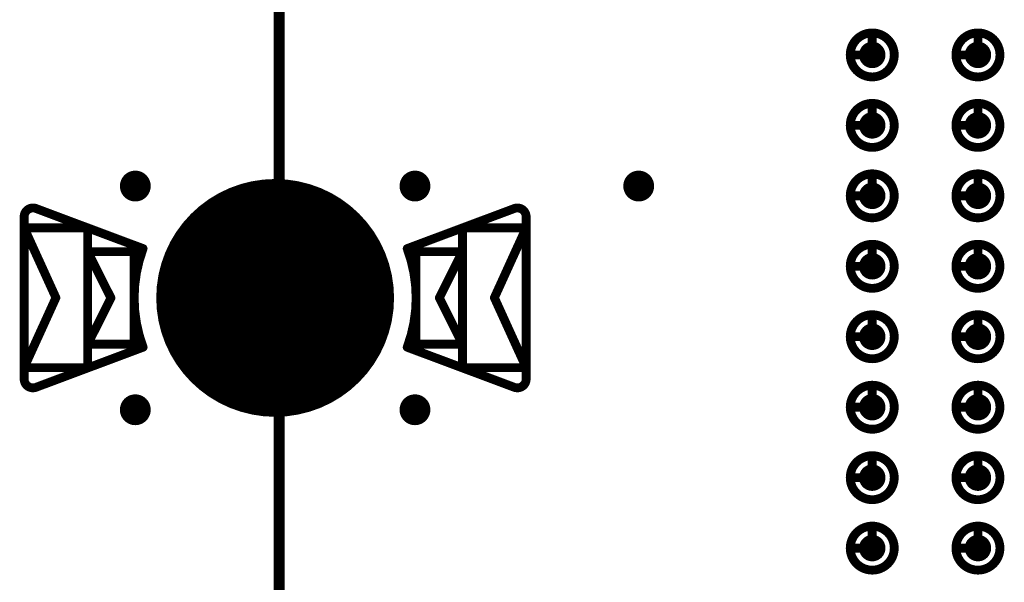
# Model space of a CAD drawing. Header units: millimetres. Extents: x 62 to 363, y 42 to 391.
# Tile 97 of 216: x 211.25 to 222.43, y 98.21 to 104.6. Entities that reach past the tile are written whole.
import ezdxf

# ---------------------------------------------------------------- set-up
doc = ezdxf.new("R2010")
doc.units = ezdxf.units.MM
for name, color, linetype in [('Mechanical8', 56, 'Continuous'), ('PadHoleLayer', 156, 'Continuous'), ('ViaHoleLayer', 16, 'Continuous')]:
    doc.layers.add(name, color=color, linetype=linetype)

# ---------------------------------------------------------------- blocks, each defined once
blk = doc.blocks.new('HARWIN_S9121_45R_17')
at = {"layer": 'Mechanical8'}
for points, const_width in [([(1.3, 0, 1), (-1.3, 0, 1)], 0.1), ([(-2.74, 1.015, 1), (-2.69, 1.015, 1)], 0.05), ([(-2.74, 1.015, 1), (-2.69, 1.015, 1)], 0.05), ([(2.69, 1.015, 1), (2.74, 1.015, 1)], 0.05), ([(2.69, 1.015, 1), (2.74, 1.015, 1)], 0.05), ([(-2.875, 0.921, 1), (-2.825, 0.921, 1)], 0.05), ([(-2.875, 0.921, 1), (-2.825, 0.921, 1)], 0.05), ([(2.825, 0.921, 1), (2.875, 0.921, 1)], 0.05), ([(2.825, 0.921, 1), (2.875, 0.921, 1)], 0.05), ([(-2.875, 0.791, 1), (-2.825, 0.791, 1)], 0.05), ([(-2.875, 0.791, 1), (-2.825, 0.791, 1)], 0.05), ([(-2.875, 0.791, 1), (-2.825, 0.791, 1)], 0.05), ([(-2.152, 0.791, 1), (-2.102, 0.791, 1)], 0.05), ([(-2.152, 0.791, 1), (-2.102, 0.791, 1)], 0.05), ([(2.103, 0.791, 1), (2.153, 0.791, 1)], 0.05), ([(2.103, 0.791, 1), (2.153, 0.791, 1)], 0.05), ([(2.825, 0.791, 1), (2.875, 0.791, 1)], 0.05), ([(2.825, 0.791, 1), (2.875, 0.791, 1)], 0.05), ([(2.825, 0.791, 1), (2.875, 0.791, 1)], 0.05), ([(-2.152, 0.525, 1), (-2.102, 0.525, 1)], 0.05), ([(-2.152, 0.525, 1), (-2.102, 0.525, 1)], 0.05), ([(-2.152, 0.525, 1), (-2.102, 0.525, 1)], 0.05), ([(-1.625, 0.525, 1), (-1.575, 0.525, 1)], 0.05), ([(-1.625, 0.525, 1), (-1.575, 0.525, 1)], 0.05), ([(-1.524, 0.56, 1), (-1.474, 0.56, 1)], 0.05), ([(-1.524, 0.56, 1), (-1.474, 0.56, 1)], 0.05), ([(1.474, 0.56, 1), (1.524, 0.56, 1)], 0.05), ([(1.474, 0.56, 1), (1.524, 0.56, 1)], 0.05), ([(1.575, 0.525, 1), (1.625, 0.525, 1)], 0.05), ([(1.575, 0.525, 1), (1.625, 0.525, 1)], 0.05), ([(2.103, 0.525, 1), (2.153, 0.525, 1)], 0.05), ([(2.103, 0.525, 1), (2.153, 0.525, 1)], 0.05), ([(2.103, 0.525, 1), (2.153, 0.525, 1)], 0.05), ([(-0.025, 0.5, 1), (0.025, 0.5, 1)], 0.05), ([(-0.025, 0.5, 1), (0.025, 0.5, 1)], 0.05), ([(-2.514, -0.002, 1), (-2.464, -0.002, 1)], 0.05), ([(-2.514, -0.002, 1), (-2.464, -0.002, 1)], 0.05), ([(-1.889, 0, 1), (-1.839, 0, 1)], 0.05), ([(-1.889, 0, 1), (-1.839, 0, 1)], 0.05), ([(-1.325, 0, 1), (-1.275, 0, 1)], 0.05), ([(-0.525, 0, 1), (-0.475, 0, 1)], 0.05), ([(-0.525, 0, 1), (-0.475, 0, 1)], 0.05), ([(-0.025, 0, 1), (0.025, 0, 1)], 0.05), ([(-0.025, 0, 1), (0.025, 0, 1)], 0.05), ([(-0.025, 0, 1), (0.025, 0, 1)], 0.05), ([(-0.025, 0, 1), (0.025, 0, 1)], 0.05), ([(-0.025, 0, 1), (0.025, 0, 1)], 0.05), ([(-0.025, 0, 1), (0.025, 0, 1)], 0.05), ([(-0.025, 0, 1), (0.025, 0, 1)], 0.05), ([(-0.025, 0, 1), (0.025, 0, 1)], 0.05), ([(0.475, 0, 1), (0.525, 0, 1)], 0.05), ([(0.475, 0, 1), (0.525, 0, 1)], 0.05), ([(1.275, 0, 1), (1.325, 0, 1)], 0.05), ([(1.839, 0, 1), (1.889, 0, 1)], 0.05), ([(1.839, 0, 1), (1.889, 0, 1)], 0.05), ([(2.464, -0.002, 1), (2.514, -0.002, 1)], 0.05), ([(2.464, -0.002, 1), (2.514, -0.002, 1)], 0.05), ([(-2.152, -0.525, 1), (-2.102, -0.525, 1)], 0.05), ([(-2.152, -0.525, 1), (-2.102, -0.525, 1)], 0.05), ([(-2.152, -0.525, 1), (-2.102, -0.525, 1)], 0.05), ([(-1.625, -0.525, 1), (-1.575, -0.525, 1)], 0.05), ([(-1.625, -0.525, 1), (-1.575, -0.525, 1)], 0.05), ([(-1.524, -0.56, 1), (-1.474, -0.56, 1)], 0.05), ([(-1.524, -0.56, 1), (-1.474, -0.56, 1)], 0.05), ([(-0.025, -0.5, 1), (0.025, -0.5, 1)], 0.05), ([(-0.025, -0.5, 1), (0.025, -0.5, 1)], 0.05), ([(1.474, -0.56, 1), (1.524, -0.56, 1)], 0.05), ([(1.474, -0.56, 1), (1.524, -0.56, 1)], 0.05), ([(1.575, -0.525, 1), (1.625, -0.525, 1)], 0.05), ([(1.575, -0.525, 1), (1.625, -0.525, 1)], 0.05), ([(2.103, -0.525, 1), (2.153, -0.525, 1)], 0.05), ([(2.103, -0.525, 1), (2.153, -0.525, 1)], 0.05), ([(2.103, -0.525, 1), (2.153, -0.525, 1)], 0.05), ([(-2.875, -0.795, 1), (-2.825, -0.795, 1)], 0.05), ([(-2.875, -0.795, 1), (-2.825, -0.795, 1)], 0.05), ([(-2.875, -0.795, 1), (-2.825, -0.795, 1)], 0.05), ([(-2.152, -0.795, 1), (-2.102, -0.795, 1)], 0.05), ([(-2.152, -0.795, 1), (-2.102, -0.795, 1)], 0.05), ([(2.103, -0.795, 1), (2.153, -0.795, 1)], 0.05), ([(2.103, -0.795, 1), (2.153, -0.795, 1)], 0.05), ([(2.825, -0.795, 1), (2.875, -0.795, 1)], 0.05), ([(2.825, -0.795, 1), (2.875, -0.795, 1)], 0.05), ([(2.825, -0.795, 1), (2.875, -0.795, 1)], 0.05), ([(-2.875, -0.921, 1), (-2.825, -0.921, 1)], 0.05), ([(-2.875, -0.921, 1), (-2.825, -0.921, 1)], 0.05), ([(2.825, -0.921, 1), (2.875, -0.921, 1)], 0.05), ([(2.825, -0.921, 1), (2.875, -0.921, 1)], 0.05), ([(-2.74, -1.015, 1), (-2.69, -1.015, 1)], 0.05), ([(-2.74, -1.015, 1), (-2.69, -1.015, 1)], 0.05), ([(2.69, -1.015, 1), (2.74, -1.015, 1)], 0.05), ([(2.69, -1.015, 1), (2.74, -1.015, 1)], 0.05)]:
    blk.add_lwpolyline(points, format="xyb", close=True, dxfattribs=dict(at, const_width=const_width))
at = {"layer": 'Mechanical8', "const_width": 0.1}
for points in [[(-2.85, 0.921, -0.523343), (-2.715, 1.015)], [(2.715, 1.015, -0.523343), (2.85, 0.921)], [(-1.499, -0.56, -0.180829), (-1.499, 0.56)], [(1.499, 0.56, -0.180829), (1.499, -0.56)], [(-2.715, -1.015, -0.523343), (-2.85, -0.921)], [(2.85, -0.921, -0.523343), (2.715, -1.015)]]:
    blk.add_lwpolyline(points, format="xyb", dxfattribs=at)
for points in [[(-1.499, 0.56), (-2.715, 1.015)], [(2.715, 1.015), (1.499, 0.56)], [(-2.85, 0.921), (-2.85, -0.921)], [(2.85, 0.921), (2.85, -0.921)], [(-2.85, 0.791), (-2.85, -0.795)], [(-2.489, -0.002), (-2.85, 0.791)], [(-2.127, 0.791), (-2.85, 0.791)], [(-2.127, 0.791), (-2.127, -0.795)], [(2.128, 0.791), (2.128, -0.795)], [(2.85, 0.791), (2.128, 0.791)], [(2.85, 0.791), (2.489, -0.002)], [(2.85, 0.791), (2.85, -0.795)], [(-2.127, 0.525), (-2.127, -0.525)], [(-1.864, 0), (-2.127, 0.525)], [(-1.6, 0.525), (-2.127, 0.525)], [(-1.6, 0.525), (-1.6, -0.525)], [(1.6, 0.525), (1.6, -0.525)], [(2.128, 0.525), (1.6, 0.525)], [(2.128, 0.525), (1.864, 0)], [(2.128, 0.525), (2.128, -0.525)], [(0, 0.5), (0, 0)], [(0, 0.5), (0, 0)], [(-2.489, -0.002), (-2.85, -0.795)], [(-1.864, 0), (-2.127, -0.525)], [(0, 0), (-0.5, 0)], [(0, 0), (-0.5, 0)], [(0, 0), (0, -0.5)], [(0, 0), (0, -0.5)], [(0.5, 0), (0, 0)], [(0.5, 0), (0, 0)], [(2.128, -0.525), (1.864, 0)], [(2.85, -0.795), (2.489, -0.002)], [(-1.499, -0.56), (-2.715, -1.015)], [(-1.6, -0.525), (-2.127, -0.525)], [(2.715, -1.015), (1.499, -0.56)], [(2.128, -0.525), (1.6, -0.525)], [(-2.127, -0.795), (-2.85, -0.795)], [(2.85, -0.795), (2.128, -0.795)]]:
    blk.add_lwpolyline(points, dxfattribs=at)
at = {"layer": 'PadHoleLayer', "const_width": 1.3}
blk.add_lwpolyline([(-0.65, 0, 1), (0.65, 0, 1)], format="xyb", close=True, dxfattribs=at)
blk = doc.blocks.new('SAMTEC_SEAM8_40_S02_0_S_10_2_GP_K_HP_1858')
at = {"layer": 'Mechanical8'}
for points, const_width in [([(-4.95, 4.6, 1), (-5.45, 4.6, 1)], 0.1), ([(-5.225, 4.85, 1), (-5.175, 4.85, 1)], 0.05), ([(-4.15, 4.6, 1), (-4.65, 4.6, 1)], 0.1), ([(-4.425, 4.85, 1), (-4.375, 4.85, 1)], 0.05), ([(-3.35, 4.6, 1), (-3.85, 4.6, 1)], 0.1), ([(-3.625, 4.85, 1), (-3.575, 4.85, 1)], 0.05), ([(-2.55, 4.6, 1), (-3.05, 4.6, 1)], 0.1), ([(-2.825, 4.85, 1), (-2.775, 4.85, 1)], 0.05), ([(-1.75, 4.6, 1), (-2.25, 4.6, 1)], 0.1), ([(-2.025, 4.85, 1), (-1.975, 4.85, 1)], 0.05), ([(-0.95, 4.6, 1), (-1.45, 4.6, 1)], 0.1), ([(-1.225, 4.85, 1), (-1.175, 4.85, 1)], 0.05), ([(-0.15, 4.6, 1), (-0.65, 4.6, 1)], 0.1), ([(-0.425, 4.85, 1), (-0.375, 4.85, 1)], 0.05), ([(0.65, 4.6, 1), (0.15, 4.6, 1)], 0.1), ([(0.375, 4.85, 1), (0.425, 4.85, 1)], 0.05), ([(-5.475, 4.6, 1), (-5.425, 4.6, 1)], 0.05), ([(-5.225, 4.6, 1), (-5.175, 4.6, 1)], 0.05), ([(-5.225, 4.6, 1), (-5.175, 4.6, 1)], 0.05), ([(-4.975, 4.6, 1), (-4.925, 4.6, 1)], 0.05), ([(-4.975, 4.6, 1), (-4.925, 4.6, 1)], 0.05), ([(-4.675, 4.6, 1), (-4.625, 4.6, 1)], 0.05), ([(-4.425, 4.6, 1), (-4.375, 4.6, 1)], 0.05), ([(-4.425, 4.6, 1), (-4.375, 4.6, 1)], 0.05), ([(-4.175, 4.6, 1), (-4.125, 4.6, 1)], 0.05), ([(-4.175, 4.6, 1), (-4.125, 4.6, 1)], 0.05), ([(-3.875, 4.6, 1), (-3.825, 4.6, 1)], 0.05), ([(-3.625, 4.6, 1), (-3.575, 4.6, 1)], 0.05), ([(-3.625, 4.6, 1), (-3.575, 4.6, 1)], 0.05), ([(-3.375, 4.6, 1), (-3.325, 4.6, 1)], 0.05), ([(-3.375, 4.6, 1), (-3.325, 4.6, 1)], 0.05), ([(-3.075, 4.6, 1), (-3.025, 4.6, 1)], 0.05), ([(-2.825, 4.6, 1), (-2.775, 4.6, 1)], 0.05), ([(-2.825, 4.6, 1), (-2.775, 4.6, 1)], 0.05), ([(-2.575, 4.6, 1), (-2.525, 4.6, 1)], 0.05), ([(-2.575, 4.6, 1), (-2.525, 4.6, 1)], 0.05), ([(-2.275, 4.6, 1), (-2.225, 4.6, 1)], 0.05), ([(-2.025, 4.6, 1), (-1.975, 4.6, 1)], 0.05), ([(-2.025, 4.6, 1), (-1.975, 4.6, 1)], 0.05), ([(-1.775, 4.6, 1), (-1.725, 4.6, 1)], 0.05), ([(-1.775, 4.6, 1), (-1.725, 4.6, 1)], 0.05), ([(-1.475, 4.6, 1), (-1.425, 4.6, 1)], 0.05), ([(-1.225, 4.6, 1), (-1.175, 4.6, 1)], 0.05), ([(-1.225, 4.6, 1), (-1.175, 4.6, 1)], 0.05), ([(-0.975, 4.6, 1), (-0.925, 4.6, 1)], 0.05), ([(-0.975, 4.6, 1), (-0.925, 4.6, 1)], 0.05), ([(-0.675, 4.6, 1), (-0.625, 4.6, 1)], 0.05), ([(-0.425, 4.6, 1), (-0.375, 4.6, 1)], 0.05), ([(-0.425, 4.6, 1), (-0.375, 4.6, 1)], 0.05), ([(-0.175, 4.6, 1), (-0.125, 4.6, 1)], 0.05), ([(-0.175, 4.6, 1), (-0.125, 4.6, 1)], 0.05), ([(0.125, 4.6, 1), (0.175, 4.6, 1)], 0.05), ([(0.375, 4.6, 1), (0.425, 4.6, 1)], 0.05), ([(0.375, 4.6, 1), (0.425, 4.6, 1)], 0.05), ([(0.625, 4.6, 1), (0.675, 4.6, 1)], 0.05), ([(0.625, 4.6, 1), (0.675, 4.6, 1)], 0.05), ([(-4.95, 3.4, 1), (-5.45, 3.4, 1)], 0.1), ([(-5.225, 3.65, 1), (-5.175, 3.65, 1)], 0.05), ([(-4.15, 3.4, 1), (-4.65, 3.4, 1)], 0.1), ([(-4.425, 3.65, 1), (-4.375, 3.65, 1)], 0.05), ([(-3.35, 3.4, 1), (-3.85, 3.4, 1)], 0.1), ([(-3.625, 3.65, 1), (-3.575, 3.65, 1)], 0.05), ([(-2.55, 3.4, 1), (-3.05, 3.4, 1)], 0.1), ([(-2.825, 3.65, 1), (-2.775, 3.65, 1)], 0.05), ([(-1.75, 3.4, 1), (-2.25, 3.4, 1)], 0.1), ([(-2.025, 3.65, 1), (-1.975, 3.65, 1)], 0.05), ([(-0.95, 3.4, 1), (-1.45, 3.4, 1)], 0.1), ([(-1.225, 3.65, 1), (-1.175, 3.65, 1)], 0.05), ([(-0.15, 3.4, 1), (-0.65, 3.4, 1)], 0.1), ([(-0.425, 3.65, 1), (-0.375, 3.65, 1)], 0.05), ([(0.65, 3.4, 1), (0.15, 3.4, 1)], 0.1), ([(0.375, 3.65, 1), (0.425, 3.65, 1)], 0.05), ([(-5.475, 3.4, 1), (-5.425, 3.4, 1)], 0.05), ([(-5.225, 3.4, 1), (-5.175, 3.4, 1)], 0.05), ([(-5.225, 3.4, 1), (-5.175, 3.4, 1)], 0.05), ([(-4.975, 3.4, 1), (-4.925, 3.4, 1)], 0.05), ([(-4.975, 3.4, 1), (-4.925, 3.4, 1)], 0.05), ([(-4.675, 3.4, 1), (-4.625, 3.4, 1)], 0.05), ([(-4.425, 3.4, 1), (-4.375, 3.4, 1)], 0.05), ([(-4.425, 3.4, 1), (-4.375, 3.4, 1)], 0.05), ([(-4.175, 3.4, 1), (-4.125, 3.4, 1)], 0.05), ([(-4.175, 3.4, 1), (-4.125, 3.4, 1)], 0.05), ([(-3.875, 3.4, 1), (-3.825, 3.4, 1)], 0.05), ([(-3.625, 3.4, 1), (-3.575, 3.4, 1)], 0.05), ([(-3.625, 3.4, 1), (-3.575, 3.4, 1)], 0.05), ([(-3.375, 3.4, 1), (-3.325, 3.4, 1)], 0.05), ([(-3.375, 3.4, 1), (-3.325, 3.4, 1)], 0.05), ([(-3.075, 3.4, 1), (-3.025, 3.4, 1)], 0.05), ([(-2.825, 3.4, 1), (-2.775, 3.4, 1)], 0.05), ([(-2.825, 3.4, 1), (-2.775, 3.4, 1)], 0.05), ([(-2.575, 3.4, 1), (-2.525, 3.4, 1)], 0.05), ([(-2.575, 3.4, 1), (-2.525, 3.4, 1)], 0.05), ([(-2.275, 3.4, 1), (-2.225, 3.4, 1)], 0.05), ([(-2.025, 3.4, 1), (-1.975, 3.4, 1)], 0.05), ([(-2.025, 3.4, 1), (-1.975, 3.4, 1)], 0.05), ([(-1.775, 3.4, 1), (-1.725, 3.4, 1)], 0.05), ([(-1.775, 3.4, 1), (-1.725, 3.4, 1)], 0.05), ([(-1.475, 3.4, 1), (-1.425, 3.4, 1)], 0.05), ([(-1.225, 3.4, 1), (-1.175, 3.4, 1)], 0.05), ([(-1.225, 3.4, 1), (-1.175, 3.4, 1)], 0.05), ([(-0.975, 3.4, 1), (-0.925, 3.4, 1)], 0.05), ([(-0.975, 3.4, 1), (-0.925, 3.4, 1)], 0.05), ([(-0.675, 3.4, 1), (-0.625, 3.4, 1)], 0.05), ([(-0.425, 3.4, 1), (-0.375, 3.4, 1)], 0.05), ([(-0.425, 3.4, 1), (-0.375, 3.4, 1)], 0.05), ([(-0.175, 3.4, 1), (-0.125, 3.4, 1)], 0.05), ([(-0.175, 3.4, 1), (-0.125, 3.4, 1)], 0.05), ([(0.125, 3.4, 1), (0.175, 3.4, 1)], 0.05), ([(0.375, 3.4, 1), (0.425, 3.4, 1)], 0.05), ([(0.375, 3.4, 1), (0.425, 3.4, 1)], 0.05), ([(0.625, 3.4, 1), (0.675, 3.4, 1)], 0.05), ([(0.625, 3.4, 1), (0.675, 3.4, 1)], 0.05)]:
    blk.add_lwpolyline(points, format="xyb", close=True, dxfattribs=dict(at, const_width=const_width))
at = {"layer": 'Mechanical8', "const_width": 0.1}
for points in [[(-5.2, 4.85), (-5.2, 4.6)], [(-4.4, 4.85), (-4.4, 4.6)], [(-3.6, 4.85), (-3.6, 4.6)], [(-2.8, 4.85), (-2.8, 4.6)], [(-2, 4.85), (-2, 4.6)], [(-1.2, 4.85), (-1.2, 4.6)], [(-0.4, 4.85), (-0.4, 4.6)], [(0.4, 4.85), (0.4, 4.6)], [(-5.2, 4.6), (-4.95, 4.6)], [(-4.4, 4.6), (-4.15, 4.6)], [(-3.6, 4.6), (-3.35, 4.6)], [(-2.8, 4.6), (-2.55, 4.6)], [(-2, 4.6), (-1.75, 4.6)], [(-1.2, 4.6), (-0.95, 4.6)], [(-0.4, 4.6), (-0.15, 4.6)], [(0.4, 4.6), (0.65, 4.6)], [(-5.2, 3.65), (-5.2, 3.4)], [(-4.4, 3.65), (-4.4, 3.4)], [(-3.6, 3.65), (-3.6, 3.4)], [(-2.8, 3.65), (-2.8, 3.4)], [(-2, 3.65), (-2, 3.4)], [(-1.2, 3.65), (-1.2, 3.4)], [(-0.4, 3.65), (-0.4, 3.4)], [(0.4, 3.65), (0.4, 3.4)], [(-5.2, 3.4), (-4.95, 3.4)], [(-4.4, 3.4), (-4.15, 3.4)], [(-3.6, 3.4), (-3.35, 3.4)], [(-2.8, 3.4), (-2.55, 3.4)], [(-2, 3.4), (-1.75, 3.4)], [(-1.2, 3.4), (-0.95, 3.4)], [(-0.4, 3.4), (-0.15, 3.4)], [(0.4, 3.4), (0.65, 3.4)]]:
    blk.add_lwpolyline(points, dxfattribs=at)
at = {"layer": 'PadHoleLayer', "const_width": 0.15}
for points in [[(-5.275, 4.6, 1), (-5.125, 4.6, 1)], [(-4.475, 4.6, 1), (-4.325, 4.6, 1)], [(-3.675, 4.6, 1), (-3.525, 4.6, 1)], [(-2.875, 4.6, 1), (-2.725, 4.6, 1)], [(-2.075, 4.6, 1), (-1.925, 4.6, 1)], [(-1.275, 4.6, 1), (-1.125, 4.6, 1)], [(-0.475, 4.6, 1), (-0.325, 4.6, 1)], [(0.325, 4.6, 1), (0.475, 4.6, 1)], [(-5.275, 3.4, 1), (-5.125, 3.4, 1)], [(-4.475, 3.4, 1), (-4.325, 3.4, 1)], [(-3.675, 3.4, 1), (-3.525, 3.4, 1)], [(-2.875, 3.4, 1), (-2.725, 3.4, 1)], [(-2.075, 3.4, 1), (-1.925, 3.4, 1)], [(-1.275, 3.4, 1), (-1.125, 3.4, 1)], [(-0.475, 3.4, 1), (-0.325, 3.4, 1)], [(0.325, 3.4, 1), (0.475, 3.4, 1)]]:
    blk.add_lwpolyline(points, format="xyb", close=True, dxfattribs=at)

msp = doc.modelspace()

# ---------------------------------------------------------------- linework, layer by layer
at = {"layer": 'Mechanical8', "const_width": 0.127}
msp.add_lwpolyline([(214.2, 76.2), (214.2, 217.25)], dxfattribs=at)
at = {"layer": 'ViaHoleLayer', "const_width": 0.175}
for points in [[(212.479, 102.711, 1), (212.654, 102.711, 1)], [(215.654, 102.711, 1), (215.829, 102.711, 1)], [(218.194, 102.711, 1), (218.369, 102.711, 1)], [(212.479, 100.171, 1), (212.654, 100.171, 1)], [(215.654, 100.171, 1), (215.829, 100.171, 1)]]:
    msp.add_lwpolyline(points, format="xyb", close=True, dxfattribs=at)

# ---------------------------------------------------------------- block references
for name, p, rotation in [('SAMTEC_SEAM8_40_S02_0_S_10_2_GP_K_HP_1858', (225.533, 103.8), 90), ('HARWIN_S9121_45R_17', (214.154, 101.441), 180)]:
    msp.add_blockref(name, p, dxfattribs=dict(rotation=rotation))

doc.saveas('drawing.dxf')
